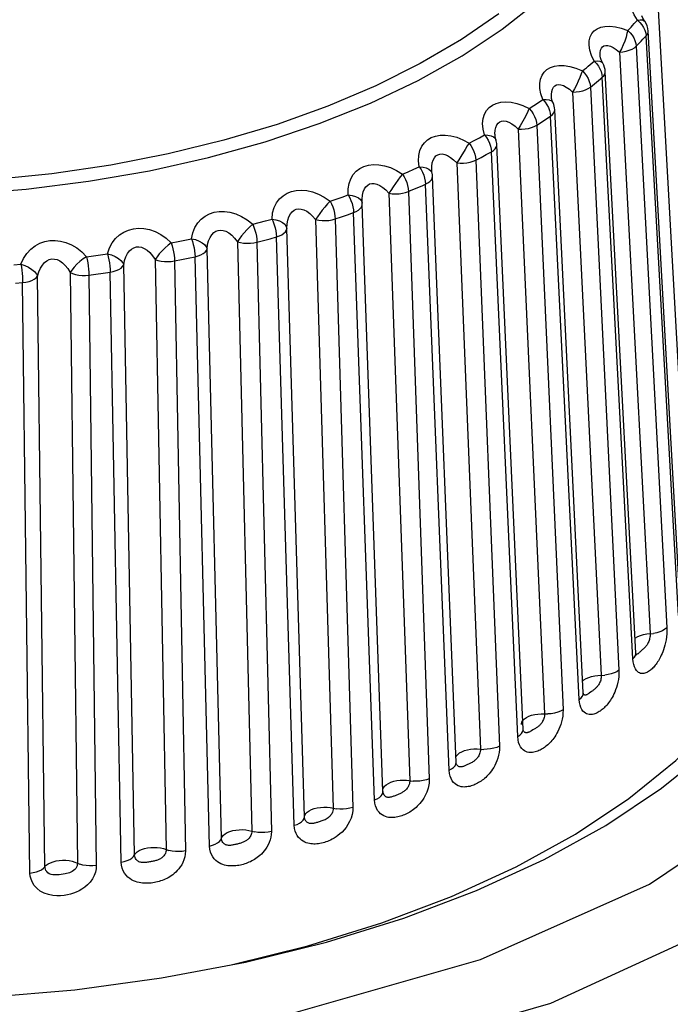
# Model space of a CAD drawing. Extents: x -841 to -216, y -127 to 601.
# Tile 195 of 201: x -283.47 to -277.41, y 525.33 to 534.49. Entities that reach past the tile are written whole.
import ezdxf

# ---------------------------------------------------------------- set-up
doc = ezdxf.new("R2010")
doc.units = 0
doc.header["$LTSCALE"] = 23.1
doc.layers.add('HEATSINK_AM_0', color=7, linetype='CONTINUOUS')

msp = doc.modelspace()

# ---------------------------------------------------------------- linework, layer by layer
at = {"layer": 'HEATSINK_AM_0', "color": 7}
for p, q in [((-277.5273, 534.5814), (-277.2268, 529.1896)), ((-277.6505, 534.3914), (-277.6426, 534.3655)), ((-277.6426, 534.3655), (-277.639, 534.3393)), ((-277.3199, 528.9916), (-277.6205, 534.3835)), ((-277.3383, 528.9476), (-277.639, 534.3393)), ((-277.8873, 534.1881), (-277.6024, 528.7801)), ((-277.7317, 534.243), (-277.4467, 528.8348)), ((-278.0673, 534.1568), (-278.0673, 534.1569)), ((-277.7343, 528.5978), (-278.0192, 534.0059)), ((-278.0503, 533.9799), (-278.0469, 533.9536)), ((-277.7619, 528.5456), (-278.0469, 533.9536)), ((-278.323, 533.8169), (-278.0568, 528.3936)), ((-278.1581, 533.8629), (-277.8919, 528.4395)), ((-278.6834, 533.6906), (-278.6411, 533.7183)), ((-278.6411, 533.7183), (-278.5992, 533.7462)), ((-278.5049, 533.7155), (-278.5048, 533.7155)), ((-278.7262, 533.6631), (-278.6834, 533.6906)), ((-278.2239, 528.229), (-278.4901, 533.6524)), ((-278.6572, 533.5085), (-278.6139, 533.5363)), ((-278.6139, 533.5363), (-278.5711, 533.5644)), ((-278.5711, 533.5644), (-278.5287, 533.5926)), ((-278.2624, 528.1692), (-278.5287, 533.5926)), ((-278.8295, 533.4719), (-278.5849, 528.0344)), ((-278.6572, 533.5085), (-278.4127, 528.0709)), ((-279.2861, 533.342), (-279.2381, 533.367)), ((-279.2381, 533.367), (-279.1905, 533.3922)), ((-279.1905, 533.3922), (-279.1434, 533.4176)), ((-279.0453, 533.418), (-279.0453, 533.4181)), ((-279.0434, 533.3871), (-279.0364, 533.3737)), ((-279.0364, 533.3737), (-279.0364, 533.3736)), ((-279.1268, 533.2345), (-279.0791, 533.2602)), ((-278.8344, 527.8227), (-279.0791, 533.2602)), ((-278.7836, 527.8892), (-279.028, 533.3268)), ((-279.2234, 533.1837), (-279.1749, 533.209)), ((-279.2234, 533.1837), (-279.0033, 527.7332)), ((-279.1749, 533.209), (-279.1268, 533.2345)), ((-279.9062, 533.0536), (-279.8536, 533.0758)), ((-279.8536, 533.0758), (-279.8013, 533.0983)), ((-279.8013, 533.0983), (-279.7494, 533.1209)), ((-279.6345, 533.0909), (-279.634, 533.1255)), ((-279.6345, 533.0908), (-279.6345, 533.0909)), ((-279.6343, 533.0872), (-279.6345, 533.0908)), ((-279.6319, 533.068), (-279.6343, 533.0872)), ((-279.4012, 533.1569), (-279.181, 527.7065)), ((-279.6309, 533.063), (-279.6319, 533.068)), ((-279.6318, 533.0664), (-279.6307, 533.0622)), ((-279.6307, 533.0622), (-279.6307, 533.0621)), ((-279.407, 527.5821), (-279.6271, 533.0327)), ((-279.8506, 532.8921), (-279.6573, 527.4301)), ((-279.7709, 532.9258), (-279.7182, 532.9487)), ((-279.7182, 532.9487), (-279.692, 532.9601)), ((-279.4717, 527.5097), (-279.692, 532.9601)), ((-280.5798, 532.8012), (-280.5231, 532.8204)), ((-280.5231, 532.8204), (-280.4667, 532.8398)), ((-280.4667, 532.8398), (-280.4106, 532.8594)), ((-280.2848, 532.7981), (-280.2815, 532.785)), ((-280.2823, 532.7968), (-280.2824, 532.8205)), ((-280.2815, 532.7854), (-280.2823, 532.7967)), ((-280.032, 532.8752), (-279.8386, 527.4133)), ((-280.2815, 532.785), (-280.2815, 532.7849)), ((-280.0874, 527.3113), (-280.2807, 532.7733)), ((-281.2394, 532.6034), (-281.1794, 532.6196)), ((-281.1794, 532.6196), (-281.1198, 532.636)), ((-280.7149, 532.63), (-280.5503, 527.1582)), ((-280.5319, 532.6368), (-280.4745, 532.6561)), ((-280.5319, 532.6368), (-280.3675, 527.1648)), ((-280.4745, 532.6561), (-280.4175, 532.6758)), ((-280.4175, 532.6758), (-280.3607, 532.6957)), ((-280.1672, 527.2338), (-280.3607, 532.6957)), ((-281.2996, 532.5875), (-281.2394, 532.6034)), ((-280.8173, 527.0765), (-280.9817, 532.5484)), ((-281.9945, 532.4272), (-281.9317, 532.44)), ((-281.9317, 532.44), (-281.8691, 532.4531)), ((-281.2598, 532.4206), (-281.199, 532.4367)), ((-281.199, 532.4367), (-281.1383, 532.4531)), ((-281.1383, 532.4531), (-281.078, 532.4697)), ((-280.9133, 526.9978), (-281.078, 532.4697)), ((-282.0575, 532.4148), (-281.9945, 532.4272)), ((-281.5902, 526.8774), (-281.7239, 532.3576)), ((-281.4424, 532.424), (-281.3085, 526.9438)), ((-281.2598, 532.4206), (-281.1261, 526.9404)), ((-282.8454, 532.285), (-282.7803, 532.2939)), ((-282.7803, 532.2939), (-282.7153, 532.3031)), ((-282.7153, 532.3031), (-282.6505, 532.3127)), ((-282.2065, 532.2594), (-282.1048, 526.7727)), ((-282.0264, 532.2459), (-281.9627, 532.2586)), ((-281.9627, 532.2586), (-281.8992, 532.2715)), ((-281.8992, 532.2715), (-281.8359, 532.2847)), ((-281.7019, 526.8045), (-281.8359, 532.2847)), ((-283.5216, 532.2104), (-283.4552, 532.2163)), ((-282.398, 526.7222), (-282.4996, 532.2089)), ((-282.0264, 532.2459), (-281.9249, 526.7592)), ((-283.2321, 526.6126), (-283.3004, 532.1041)), ((-282.999, 532.138), (-282.9305, 526.6466)), ((-282.8233, 532.1147), (-282.7574, 532.1237)), ((-282.8233, 532.1147), (-282.755, 526.6232)), ((-282.7574, 532.1237), (-282.6917, 532.133)), ((-282.6917, 532.133), (-282.6261, 532.1427)), ((-282.5243, 526.656), (-282.6261, 532.1427)), ((-283.5072, 532.0393), (-283.4401, 532.0452)), ((-283.3715, 526.5538), (-283.4401, 532.0452)), ((-277.7339, 528.593), (-277.7343, 528.5978)), ((-277.6907, 528.6151), (-277.6992, 528.6072)), ((-278.2255, 528.2146), (-278.2239, 528.229)), ((-278.2235, 528.2233), (-278.2239, 528.229)), ((-278.1368, 528.2499), (-278.1479, 528.2417)), ((-278.7838, 527.8817), (-278.7836, 527.8892)), ((-278.6808, 527.8916), (-278.6932, 527.8843)), ((-279.4094, 527.5656), (-279.407, 527.5821)), ((-279.4056, 527.5721), (-279.4056, 527.5721)), ((-280.0881, 527.3015), (-280.0874, 527.3113))]:
    msp.add_line(p, q, dxfattribs=at)
for points in [[(-283.9949, 532.8656), (-283.4059, 532.9133), (-282.8263, 532.9865), (-282.2602, 533.0849), (-281.7113, 533.2078), (-281.1834, 533.3542), (-280.6801, 533.5232), (-280.2049, 533.7137), (-279.7611, 533.9243), (-279.3515, 534.1536), (-278.9791, 534.4001), (-278.6463, 534.662), (-278.3556, 534.9376), (-278.1087, 535.225), (-277.9075, 535.5222)], [(-277.7195, 534.4846), (-277.7496, 534.5362), (-277.771, 534.5844), (-277.7835, 534.6299), (-277.7877, 534.6713), (-277.7843, 534.7076), (-277.7738, 534.739), (-277.7572, 534.7652), (-277.7342, 534.7862), (-277.7048, 534.8026), (-277.6689, 534.8133), (-277.6262, 534.8176), (-277.5777, 534.815), (-277.5244, 534.8045), (-277.4659, 534.7864)], [(-279.0113, 534.5449), (-279.3581, 534.3052), (-279.7402, 534.0811), (-280.1551, 533.874), (-280.6001, 533.6854), (-281.0723, 533.5163), (-281.5687, 533.3681), (-282.086, 533.2414), (-282.6208, 533.1373), (-283.1698, 533.0563), (-283.7293, 532.9992)], [(-277.8111, 534.3893), (-277.7955, 534.4051), (-277.78, 534.421), (-277.7647, 534.4368), (-277.7495, 534.4527), (-277.7344, 534.4686), (-277.7195, 534.4846)], [(-277.7195, 534.4846), (-277.6937, 534.4891), (-277.6719, 534.4871), (-277.6567, 534.4803), (-277.6512, 534.4746)], [(-277.7195, 534.4846), (-277.6975, 534.4643), (-277.6783, 534.4417)], [(-277.6511, 534.4744), (-277.6543, 534.4791), (-277.669, 534.5038), (-277.6791, 534.5248)], [(-278.1228, 534.1032), (-278.1474, 534.1563), (-278.1633, 534.2056), (-278.17, 534.2516), (-278.1687, 534.293), (-278.1598, 534.329), (-278.1442, 534.3597), (-278.1229, 534.3848), (-278.0956, 534.4045), (-278.062, 534.4191), (-278.0225, 534.4277), (-277.9766, 534.4295), (-277.9256, 534.4241), (-277.8706, 534.4106), (-277.8111, 534.3893)], [(-277.8111, 534.3893), (-277.8175, 534.3603), (-277.8262, 534.3266), (-277.8385, 534.2911), (-277.8533, 534.2551), (-277.8693, 534.2198), (-277.8873, 534.1881)], [(-277.8111, 534.3893), (-277.7894, 534.3688), (-277.7705, 534.3459), (-277.7548, 534.3211), (-277.743, 534.2952), (-277.7352, 534.2689), (-277.7317, 534.243)], [(-277.6783, 534.4417), (-277.6624, 534.4171), (-277.6505, 534.3914)], [(-277.639, 534.3393), (-277.6275, 534.3551), (-277.6214, 534.3714), (-277.6205, 534.3835)], [(-277.7317, 534.243), (-277.7159, 534.259), (-277.7003, 534.275), (-277.6847, 534.291), (-277.6694, 534.3071), (-277.6541, 534.3232), (-277.639, 534.3393)], [(-278.0673, 534.1569), (-278.067, 534.1825), (-278.063, 534.2053), (-278.0555, 534.2235), (-278.045, 534.2369), (-278.0315, 534.2456), (-278.0147, 534.2499), (-277.9948, 534.2491), (-277.9717, 534.2427), (-277.9457, 534.2306), (-277.9174, 534.2125), (-277.8873, 534.1881)], [(-277.8873, 534.1881), (-277.8556, 534.1911), (-277.8249, 534.1969), (-277.7964, 534.2053), (-277.7708, 534.216), (-277.749, 534.2287), (-277.7317, 534.243)], [(-278.2327, 534.0135), (-278.2141, 534.0284), (-278.1956, 534.0433), (-278.1772, 534.0582), (-278.159, 534.0731), (-278.1408, 534.0882), (-278.1228, 534.1032)], [(-278.1228, 534.1032), (-278.0944, 534.1061), (-278.0699, 534.1029), (-278.052, 534.0952), (-278.0416, 534.0839)], [(-278.1228, 534.1032), (-278.1022, 534.0817), (-278.084, 534.0581)], [(-278.0416, 534.0838), (-278.0463, 534.0927), (-278.0566, 534.1151), (-278.0631, 534.1339), (-278.0664, 534.149), (-278.0673, 534.1569)], [(-280.5783, 524.7521), (-278.5258, 525.3452), (-276.7561, 526.1547), (-275.3491, 527.144), (-274.3686, 528.2686), (-273.8586, 529.4776), (-273.8423, 530.7164), (-274.3204, 531.9291), (-275.2713, 533.0608), (-276.6799, 534.0766)], [(-278.5992, 533.7462), (-278.618, 533.8005), (-278.6281, 533.8506), (-278.629, 533.8967), (-278.6221, 533.938), (-278.608, 533.9733), (-278.5875, 534.003), (-278.5617, 534.0268), (-278.5303, 534.0449), (-278.493, 534.0575), (-278.4502, 534.0638), (-278.4016, 534.063), (-278.3486, 534.0547), (-278.2925, 534.0382), (-278.2327, 534.0135)], [(-278.2327, 534.0135), (-278.2429, 533.985), (-278.255, 533.9519), (-278.2702, 533.9172), (-278.2871, 533.882), (-278.3044, 533.8476), (-278.323, 533.8169)], [(-278.2327, 534.0135), (-278.2123, 533.9919), (-278.1946, 533.9679), (-278.1799, 533.9423), (-278.1687, 533.9157), (-278.1614, 533.889), (-278.1581, 533.8629)], [(-278.084, 534.0581), (-278.069, 534.0326), (-278.0578, 534.0063), (-278.0503, 533.9799)], [(-278.0469, 533.9536), (-278.0323, 533.9686), (-278.023, 533.9845), (-278.0192, 534.0007), (-278.0192, 534.0059)], [(-278.1581, 533.8629), (-278.1393, 533.8779), (-278.1206, 533.893), (-278.102, 533.9081), (-278.0835, 533.9232), (-278.0652, 533.9384), (-278.0469, 533.9536)], [(-278.521, 533.7747), (-278.5212, 533.794), (-278.5182, 533.8217), (-278.5115, 533.8443), (-278.5016, 533.8619), (-278.4889, 533.8747), (-278.4733, 533.8826), (-278.4548, 533.8859), (-278.4333, 533.884), (-278.4088, 533.8762), (-278.3819, 533.8626), (-278.3531, 533.843), (-278.323, 533.8169)], [(-278.323, 533.8169), (-278.291, 533.8182), (-278.2596, 533.8222), (-278.2297, 533.829), (-278.2023, 533.8382), (-278.1781, 533.8496), (-278.1581, 533.8629)], [(-279.1434, 533.4176), (-279.1562, 533.473), (-279.1604, 533.5235), (-279.1555, 533.5697), (-279.1429, 533.6104), (-279.1235, 533.6449), (-279.0982, 533.6733), (-279.0683, 533.6954), (-279.0332, 533.7114), (-278.9924, 533.7218), (-278.9467, 533.7256), (-278.8961, 533.722), (-278.8419, 533.7107), (-278.7854, 533.691), (-278.7262, 533.6631)], [(-278.5992, 533.7462), (-278.5684, 533.7475), (-278.5416, 533.7429), (-278.5212, 533.7341)], [(-278.5992, 533.7462), (-278.58, 533.7236), (-278.5631, 533.6991), (-278.5492, 533.6728), (-278.5388, 533.6458), (-278.5318, 533.6191), (-278.5287, 533.5926)], [(-278.5212, 533.7341), (-278.5078, 533.721), (-278.5049, 533.7155)], [(-278.505, 533.7158), (-278.5122, 533.7343), (-278.5186, 533.757), (-278.521, 533.7746)], [(-278.7262, 533.6631), (-278.74, 533.6352), (-278.7555, 533.6029), (-278.7733, 533.5691)], [(-278.7262, 533.6631), (-278.7073, 533.6404), (-278.6909, 533.6155), (-278.6773, 533.5891), (-278.667, 533.5619), (-278.6602, 533.5348), (-278.6572, 533.5085)], [(-278.5287, 533.5926), (-278.5112, 533.6067), (-278.4987, 533.622), (-278.4917, 533.6379), (-278.4901, 533.6524)], [(-279.0437, 533.4607), (-279.0379, 533.4882), (-279.0286, 533.5103), (-279.0163, 533.5273), (-279.0016, 533.5392), (-278.9842, 533.5461), (-278.964, 533.5483), (-278.941, 533.545), (-278.9156, 533.5359), (-278.8882, 533.5208), (-278.8592, 533.4996), (-278.8295, 533.4719)], [(-278.7733, 533.5691), (-278.8106, 533.5015), (-278.8295, 533.4719)], [(-279.0453, 533.4181), (-279.0456, 533.4283), (-279.0437, 533.4607)], [(-278.8295, 533.4719), (-278.7977, 533.4714), (-278.7658, 533.4737), (-278.7349, 533.4787), (-278.7059, 533.4864), (-278.6797, 533.4964), (-278.6572, 533.5085)], [(-279.7494, 533.1209), (-279.756, 533.1766), (-279.7543, 533.2271), (-279.7438, 533.2728), (-279.7259, 533.3126), (-279.7018, 533.3458), (-279.6722, 533.3727), (-279.6384, 533.3932), (-279.5999, 533.4074), (-279.5564, 533.4155), (-279.5085, 533.4168), (-279.4561, 533.4104), (-279.4009, 533.3961), (-279.3444, 533.3732), (-279.2861, 533.342)], [(-279.1434, 533.4176), (-279.1106, 533.4171), (-279.0817, 533.4109), (-279.059, 533.401), (-279.0434, 533.3871)], [(-279.1434, 533.4176), (-279.1259, 533.394), (-279.1105, 533.3685), (-279.0978, 533.3415), (-279.0883, 533.314), (-279.0819, 533.2869), (-279.0791, 533.2602)], [(-279.0366, 533.3743), (-279.0398, 533.3851), (-279.0443, 533.407), (-279.0453, 533.418)], [(-279.322, 533.2836), (-279.3629, 533.2178), (-279.3823, 533.1854), (-279.4012, 533.1569)], [(-279.2861, 533.342), (-279.3034, 533.315), (-279.322, 533.2836)], [(-279.2861, 533.342), (-279.2689, 533.3183), (-279.254, 533.2925), (-279.2417, 533.2653), (-279.2323, 533.2376), (-279.2262, 533.2102), (-279.2234, 533.1837)], [(-279.0791, 533.2602), (-279.0589, 533.2733), (-279.0434, 533.2878), (-279.0331, 533.3032), (-279.0283, 533.3192), (-279.028, 533.3268)], [(-279.634, 533.1255), (-279.6293, 533.1576), (-279.6209, 533.1847), (-279.6092, 533.2063), (-279.5948, 533.2225), (-279.5781, 533.2337), (-279.559, 533.2397), (-279.5374, 533.2407), (-279.5135, 533.2363), (-279.4872, 533.2257), (-279.4594, 533.2091), (-279.4305, 533.1862), (-279.4012, 533.1569)], [(-279.4012, 533.1569), (-279.3699, 533.1546), (-279.338, 533.1551), (-279.3064, 533.1584), (-279.2761, 533.1644), (-279.2482, 533.173), (-279.2234, 533.1837)], [(-280.4106, 532.8594), (-280.411, 532.9153), (-280.4034, 532.9656), (-280.3873, 533.0105), (-280.3642, 533.0492), (-280.3355, 533.081), (-280.3018, 533.1061), (-280.2645, 533.1246), (-280.223, 533.1365), (-280.1771, 533.1422), (-280.1275, 533.1407), (-280.0741, 533.1314), (-280.0186, 533.114), (-279.9629, 533.088), (-279.9062, 533.0536)], [(-279.7494, 533.1209), (-279.715, 533.1186), (-279.6843, 533.1107), (-279.6596, 533.0994), (-279.6419, 533.0847), (-279.6318, 533.0664)], [(-279.7494, 533.1209), (-279.7338, 533.0964), (-279.72, 533.0701), (-279.7087, 533.0424), (-279.7002, 533.0144), (-279.6945, 532.9869), (-279.692, 532.9601)], [(-279.9062, 533.0536), (-279.9269, 533.0277), (-279.9484, 532.9974), (-279.971, 532.9658), (-279.9931, 532.934), (-280.0133, 532.9027), (-280.032, 532.8752)], [(-279.9062, 533.0536), (-279.891, 533.029), (-279.8778, 533.0024), (-279.8668, 532.9746), (-279.8585, 532.9465), (-279.8531, 532.9187), (-279.8506, 532.8921)], [(-279.692, 532.9601), (-279.6693, 532.972), (-279.651, 532.9856), (-279.6376, 533.0004), (-279.6295, 533.016), (-279.6271, 533.0327)], [(-281.1198, 532.636), (-281.1139, 532.692), (-281.1004, 532.7417), (-281.0787, 532.7857), (-281.0506, 532.823), (-281.0172, 532.8531), (-280.9795, 532.8763), (-280.9392, 532.8924), (-280.8955, 532.9018), (-280.8476, 532.9047), (-280.7966, 532.9003), (-280.743, 532.888), (-280.6882, 532.8675), (-280.6341, 532.8386), (-280.5798, 532.8012)], [(-280.2824, 532.8205), (-280.2789, 532.8572), (-280.2714, 532.889), (-280.2604, 532.9155), (-280.2464, 532.9363), (-280.2299, 532.9517), (-280.2115, 532.9619), (-280.191, 532.9668), (-280.1682, 532.9666), (-280.1434, 532.9608), (-280.1167, 532.9488), (-280.0888, 532.9306), (-280.0603, 532.9061), (-280.032, 532.8752)], [(-280.032, 532.8752), (-280.0016, 532.8712), (-279.9699, 532.8699), (-279.938, 532.8715), (-279.9068, 532.8758), (-279.8774, 532.8827), (-279.8506, 532.8921)], [(-279.8506, 532.8921), (-279.8239, 532.9033), (-279.7709, 532.9258)], [(-280.5798, 532.8012), (-280.6036, 532.7765), (-280.6278, 532.7474), (-280.6524, 532.7172), (-280.6758, 532.6866), (-280.6965, 532.6565), (-280.7149, 532.63)], [(-280.5798, 532.8012), (-280.5667, 532.7758), (-280.5553, 532.7485), (-280.5459, 532.7202), (-280.5387, 532.6916), (-280.534, 532.6635), (-280.5319, 532.6368)], [(-280.4106, 532.8594), (-280.3749, 532.8552), (-280.3428, 532.8455), (-280.3164, 532.8329), (-280.2968, 532.817), (-280.2848, 532.7981)], [(-280.4106, 532.8594), (-280.3971, 532.8341), (-280.3851, 532.8071), (-280.3752, 532.7788), (-280.3679, 532.7504), (-280.3629, 532.7226), (-280.3607, 532.6957)], [(-281.8691, 532.4531), (-281.8572, 532.5083), (-281.8381, 532.5571), (-281.8113, 532.5996), (-281.7787, 532.6352), (-281.7417, 532.6633), (-281.701, 532.6843), (-281.6579, 532.6983), (-281.612, 532.7054), (-281.5628, 532.7058), (-281.5113, 532.6986), (-281.4576, 532.6834), (-281.4035, 532.6599), (-281.3511, 532.6279), (-281.2996, 532.5875)], [(-280.9817, 532.5484), (-280.9797, 532.5898), (-280.9732, 532.6263), (-280.9629, 532.6576), (-280.9492, 532.6835), (-280.9329, 532.7035), (-280.9144, 532.7179), (-280.8945, 532.7269), (-280.8729, 532.7305), (-280.8492, 532.7289), (-280.8238, 532.7216), (-280.797, 532.7081), (-280.7695, 532.6883), (-280.7419, 532.6624), (-280.7149, 532.63)], [(-280.3607, 532.6957), (-280.3358, 532.7062), (-280.3149, 532.7187), (-280.2985, 532.7327), (-280.2872, 532.7477), (-280.2814, 532.7634), (-280.2807, 532.7733)], [(-281.1198, 532.636), (-281.0832, 532.6297), (-281.05, 532.6183), (-281.0222, 532.6041), (-281.0009, 532.5871), (-280.9872, 532.5675), (-280.9817, 532.5483)], [(-281.1198, 532.636), (-281.1085, 532.61), (-281.0984, 532.5824), (-281.0901, 532.5536), (-281.084, 532.5248), (-281.0798, 532.4967), (-281.078, 532.4697)], [(-280.7149, 532.63), (-280.6856, 532.6243), (-280.6546, 532.6213), (-280.6227, 532.6211), (-280.5909, 532.6237), (-280.5604, 532.629), (-280.5319, 532.6368)], [(-282.6505, 532.3127), (-282.6325, 532.3671), (-282.608, 532.4146), (-282.5763, 532.4555), (-282.5394, 532.4892), (-282.4988, 532.5151), (-282.4552, 532.5338), (-282.41, 532.5454), (-282.3626, 532.5498), (-282.3125, 532.5475), (-282.2609, 532.5375), (-282.208, 532.5192), (-282.1555, 532.4928), (-282.1056, 532.458), (-282.0575, 532.4148)], [(-281.7239, 532.3576), (-281.7187, 532.3986), (-281.7094, 532.4346), (-281.6964, 532.4652), (-281.6806, 532.4903), (-281.6624, 532.5093), (-281.6424, 532.5227), (-281.6212, 532.5306), (-281.5985, 532.5332), (-281.5741, 532.5303), (-281.5484, 532.5217), (-281.5217, 532.5067), (-281.4946, 532.4855), (-281.4679, 532.4579), (-281.4424, 532.424)], [(-281.2996, 532.5875), (-281.3262, 532.5641), (-281.3528, 532.5365), (-281.3791, 532.5077), (-281.4035, 532.4784), (-281.4245, 532.4494), (-281.4424, 532.424)], [(-281.2996, 532.5875), (-281.2887, 532.5614), (-281.2793, 532.5335), (-281.2714, 532.5047), (-281.2655, 532.4757), (-281.2616, 532.4474), (-281.2598, 532.4206)], [(-281.078, 532.4697), (-281.0511, 532.4788), (-281.0278, 532.49), (-281.0086, 532.503), (-280.9943, 532.5174), (-280.9852, 532.5327), (-280.9817, 532.5483)], [(-280.961, 525.2417), (-279.1815, 525.7495), (-277.6066, 526.4498), (-276.3352, 527.3059), (-275.4211, 528.2817), (-274.9029, 529.3359), (-274.8025, 530.4241), (-275.1241, 531.5001), (-275.8609, 532.5256)], [(-283.4552, 532.2163), (-283.4313, 532.2697), (-283.4015, 532.3159), (-283.3651, 532.3549), (-283.3241, 532.3865), (-283.2799, 532.4101), (-283.2336, 532.4263), (-283.1869, 532.4351), (-283.1388, 532.4367), (-283.0885, 532.4313), (-283.0373, 532.4184), (-282.9859, 532.3972), (-282.9359, 532.368), (-282.8893, 532.3306), (-282.8454, 532.285)], [(-281.8691, 532.4531), (-281.8602, 532.4265), (-281.8521, 532.3984), (-281.8455, 532.3692), (-281.8406, 532.34), (-281.8373, 532.3118), (-281.8359, 532.2847)], [(-281.8691, 532.4531), (-281.8321, 532.4447), (-281.7981, 532.4314), (-281.7692, 532.4157), (-281.7465, 532.3975), (-281.7312, 532.3771), (-281.7239, 532.3575)], [(-282.4996, 532.2089), (-282.4914, 532.2496), (-282.4792, 532.285), (-282.4638, 532.3148), (-282.4457, 532.3389), (-282.4258, 532.3569), (-282.4044, 532.3691), (-282.382, 532.3759), (-282.3586, 532.3771), (-282.3338, 532.3729), (-282.3082, 532.3629), (-282.2819, 532.3464), (-282.2556, 532.3237), (-282.2303, 532.2947), (-282.2065, 532.2594)], [(-282.0575, 532.4148), (-282.0867, 532.393), (-282.1154, 532.3669), (-282.1432, 532.3396), (-282.1684, 532.3117), (-282.1894, 532.2839), (-282.2065, 532.2594)], [(-282.0575, 532.4148), (-282.049, 532.3881), (-282.0416, 532.3598), (-282.0355, 532.3306), (-282.0309, 532.3013), (-282.0278, 532.2729), (-282.0264, 532.2459)], [(-281.8359, 532.2847), (-281.8074, 532.2923), (-281.7818, 532.3021), (-281.7601, 532.314), (-281.7429, 532.3275), (-281.7307, 532.3421), (-281.7239, 532.3575)], [(-281.4424, 532.424), (-281.4146, 532.4167), (-281.3845, 532.412), (-281.353, 532.4101), (-281.321, 532.4109), (-281.2897, 532.4144), (-281.2598, 532.4206)], [(-283.3004, 532.1041), (-283.2891, 532.1443), (-283.2742, 532.179), (-283.2564, 532.208), (-283.2363, 532.2311), (-283.2145, 532.2479), (-283.1917, 532.2589), (-283.1686, 532.2642), (-283.1449, 532.264), (-283.12, 532.2583), (-283.0946, 532.2467), (-283.0691, 532.2288), (-283.0442, 532.2047), (-283.0205, 532.1744), (-282.999, 532.138)], [(-282.8454, 532.285), (-282.8768, 532.2649), (-282.9074, 532.2405), (-282.9363, 532.2147), (-282.9619, 532.1882), (-282.9828, 532.1616), (-282.999, 532.138)], [(-282.8454, 532.285), (-282.8393, 532.258), (-282.8341, 532.2293), (-282.8297, 532.1998), (-282.8264, 532.1703), (-282.8243, 532.1417), (-282.8233, 532.1147)], [(-282.6505, 532.3127), (-282.644, 532.2856), (-282.638, 532.2571), (-282.6332, 532.2276), (-282.6296, 532.1983), (-282.6271, 532.1699), (-282.6261, 532.1427)], [(-282.6505, 532.3127), (-282.6134, 532.3023), (-282.5791, 532.2871), (-282.5493, 532.2697), (-282.5255, 532.2502), (-282.5087, 532.2289), (-282.4996, 532.2089)], [(-282.2065, 532.2594), (-282.1806, 532.2506), (-282.1518, 532.2443), (-282.121, 532.2406), (-282.0891, 532.2396), (-282.0573, 532.2414), (-282.0264, 532.2459)], [(-283.4552, 532.2163), (-283.4513, 532.189), (-283.4475, 532.1602), (-283.4444, 532.1305), (-283.4422, 532.1009), (-283.4406, 532.0724), (-283.4401, 532.0452)], [(-283.4552, 532.2163), (-283.4185, 532.2039), (-283.3842, 532.1867), (-283.3539, 532.1677), (-283.3292, 532.1469), (-283.3112, 532.1246), (-283.3004, 532.104)], [(-282.6261, 532.1427), (-282.5963, 532.1486), (-282.5689, 532.157), (-282.5448, 532.1676), (-282.5248, 532.1801), (-282.5096, 532.194), (-282.4996, 532.2089)], [(-283.4401, 532.0452), (-283.4092, 532.0495), (-283.3802, 532.0563), (-283.3541, 532.0655), (-283.3316, 532.0768), (-283.3135, 532.0898), (-283.3004, 532.104)], [(-282.999, 532.138), (-282.9751, 532.1279), (-282.9479, 532.12), (-282.9182, 532.1146), (-282.8868, 532.1119), (-282.8548, 532.1119), (-282.8233, 532.1147)], [(-277.4467, 528.8348), (-277.4464, 528.8061), (-277.4475, 528.7777), (-277.4503, 528.7496), (-277.4543, 528.7225), (-277.4592, 528.6973), (-277.4649, 528.6736), (-277.4711, 528.6515), (-277.4776, 528.631), (-277.4845, 528.6121), (-277.4914, 528.5947), (-277.4982, 528.579), (-277.5051, 528.5647), (-277.5119, 528.5515), (-277.5187, 528.5393), (-277.5255, 528.5278), (-277.5325, 528.5168), (-277.5396, 528.5064), (-277.5469, 528.4964), (-277.5543, 528.487), (-277.5617, 528.4781), (-277.5692, 528.4697), (-277.5767, 528.4618), (-277.5844, 528.4544), (-277.5921, 528.4474), (-277.6, 528.4408), (-277.6082, 528.4346), (-277.6167, 528.4287), (-277.6254, 528.4234), (-277.6343, 528.4188), (-277.6433, 528.415), (-277.6522, 528.412), (-277.6614, 528.41), (-277.6708, 528.4089), (-277.6804, 528.4092), (-277.6904, 528.4109), (-277.7005, 528.4144), (-277.7107, 528.42), (-277.7206, 528.428), (-277.7303, 528.4389), (-277.7393, 528.4529), (-277.7474, 528.4708), (-277.7542, 528.4923), (-277.759, 528.5172), (-277.7619, 528.5456)], [(-277.7417, 528.7386), (-277.7372, 528.742), (-277.7155, 528.754), (-277.6904, 528.764), (-277.6627, 528.7719), (-277.633, 528.7773), (-277.5707, 528.7831)], [(-277.6024, 528.7801), (-277.6023, 528.7687), (-277.6031, 528.7573), (-277.6046, 528.746), (-277.6067, 528.7352), (-277.6094, 528.7251), (-277.6124, 528.7156), (-277.6158, 528.7067), (-277.6194, 528.6985), (-277.6232, 528.6908), (-277.6272, 528.6838), (-277.6312, 528.6773), (-277.6353, 528.6714), (-277.6395, 528.6659), (-277.6437, 528.6607), (-277.6481, 528.6556), (-277.6526, 528.6508), (-277.6573, 528.646), (-277.6621, 528.6413), (-277.667, 528.6367), (-277.6719, 528.6322)], [(-277.4467, 528.8348), (-277.4641, 528.8206), (-277.4859, 528.8079), (-277.5115, 528.7972), (-277.5401, 528.7888), (-277.5707, 528.7831)], [(-277.7619, 528.5456), (-277.7473, 528.5606), (-277.738, 528.5765), (-277.7343, 528.5927), (-277.7343, 528.5978)], [(-277.732, 528.5782), (-277.7312, 528.5763), (-277.7317, 528.578), (-277.7328, 528.5836), (-277.7339, 528.593)], [(-277.6992, 528.6072), (-277.7033, 528.6034), (-277.7072, 528.5999), (-277.711, 528.5967), (-277.7145, 528.5939), (-277.7179, 528.5917), (-277.7213, 528.5898), (-277.7246, 528.5885), (-277.728, 528.5878), (-277.7315, 528.5877), (-277.7334, 528.5881)], [(-277.6719, 528.6322), (-277.6816, 528.6235), (-277.6907, 528.6151)], [(-277.8919, 528.4395), (-277.8919, 528.4107), (-277.8936, 528.3824), (-277.8972, 528.3545), (-277.9023, 528.3276), (-277.9084, 528.3027), (-277.9154, 528.2794), (-277.923, 528.2577), (-277.931, 528.2375), (-277.9392, 528.2191), (-277.9475, 528.2021), (-277.9558, 528.1869), (-277.964, 528.1729), (-277.9721, 528.1602), (-277.9802, 528.1484), (-277.9884, 528.1372), (-277.9967, 528.1267), (-278.0052, 528.1167), (-278.0138, 528.1072), (-278.0225, 528.0982), (-278.0313, 528.0897), (-278.0401, 528.0818), (-278.049, 528.0744), (-278.058, 528.0674), (-278.0671, 528.0609), (-278.0764, 528.0548), (-278.0859, 528.0491), (-278.0959, 528.0437), (-278.1061, 528.039), (-278.1165, 528.0349), (-278.1269, 528.0316), (-278.1374, 528.0292), (-278.1479, 528.0277), (-278.1588, 528.0272), (-278.17, 528.028), (-278.1815, 528.0303), (-278.1932, 528.0344), (-278.2048, 528.0406), (-278.2162, 528.0493), (-278.2272, 528.0607), (-278.2374, 528.0753), (-278.2466, 528.0937), (-278.2542, 528.1155), (-278.2594, 528.1407), (-278.2624, 528.1692)], [(-277.8919, 528.4395), (-277.912, 528.4262), (-277.9362, 528.4148), (-277.9636, 528.4056), (-277.9935, 528.3989), (-278.0249, 528.3948)], [(-281.4877, 525.7035), (-280.7856, 525.8768), (-280.0979, 526.0899), (-279.4499, 526.3355), (-278.8477, 526.6119), (-278.2959, 526.9163), (-277.7999, 527.2467), (-277.3631, 527.5997), (-276.9914, 527.9711), (-276.683, 528.3623)], [(-278.2294, 528.3406), (-278.2178, 528.3507), (-278.1976, 528.3632), (-278.1737, 528.3739), (-278.1469, 528.3825), (-278.1179, 528.3888), (-278.0876, 528.3925), (-278.0249, 528.3948)], [(-278.0568, 528.3936), (-278.0568, 528.3822), (-278.0578, 528.3708), (-278.0597, 528.3597), (-278.0622, 528.349), (-278.0653, 528.339), (-278.0689, 528.3298), (-278.0728, 528.3211), (-278.077, 528.313), (-278.0814, 528.3056), (-278.0859, 528.2988), (-278.0905, 528.2926), (-278.0952, 528.2869), (-278.0999, 528.2816), (-278.1048, 528.2767), (-278.1097, 528.2719), (-278.1148, 528.2673), (-278.1202, 528.2628), (-278.1256, 528.2584), (-278.1312, 528.2541), (-278.1368, 528.2499)], [(-278.2241, 528.2172), (-278.2222, 528.2139), (-278.2216, 528.2125), (-278.2224, 528.2156), (-278.2235, 528.2233)], [(-278.1479, 528.2417), (-278.1688, 528.2265), (-278.1738, 528.223), (-278.1786, 528.2197), (-278.1832, 528.2168), (-278.1876, 528.2142), (-278.1918, 528.2121), (-278.196, 528.2105), (-278.2001, 528.2094), (-278.2043, 528.2089), (-278.2085, 528.209), (-278.2127, 528.21), (-278.217, 528.2119), (-278.2211, 528.2148), (-278.2225, 528.2163)], [(-278.2624, 528.1692), (-278.245, 528.1834), (-278.2325, 528.1986), (-278.2255, 528.2146)], [(-282.1477, 525.5781), (-281.3651, 525.7267), (-280.6116, 525.9128), (-279.894, 526.1351), (-279.2178, 526.3914), (-278.5895, 526.6798), (-278.0137, 526.9975), (-277.4961, 527.3422), (-277.0402, 527.7106), (-276.6525, 528.0981)], [(-278.4127, 528.0709), (-278.4129, 528.0421), (-278.4152, 528.014), (-278.4197, 527.9863), (-278.4258, 527.9597), (-278.433, 527.9352), (-278.4412, 527.9123), (-278.4501, 527.891), (-278.4594, 527.8714), (-278.4689, 527.8534), (-278.4786, 527.837), (-278.4882, 527.8222), (-278.4977, 527.8087), (-278.507, 527.7965), (-278.5163, 527.7852), (-278.5258, 527.7745), (-278.5353, 527.7645), (-278.545, 527.755), (-278.5549, 527.746), (-278.5648, 527.7375), (-278.5749, 527.7296), (-278.585, 527.7222), (-278.5951, 527.7153), (-278.6053, 527.7088), (-278.6157, 527.7029), (-278.6263, 527.6973), (-278.6371, 527.6921), (-278.6484, 527.6874), (-278.66, 527.6832), (-278.6717, 527.6798), (-278.6836, 527.6771), (-278.6953, 527.6753), (-278.7073, 527.6744), (-278.7195, 527.6746), (-278.7321, 527.676), (-278.745, 527.679), (-278.7581, 527.6838), (-278.7711, 527.6907), (-278.7839, 527.7), (-278.7961, 527.7121), (-278.8074, 527.7273), (-278.8175, 527.7462), (-278.8258, 527.7685), (-278.8313, 527.794), (-278.8344, 527.8227)], [(-278.7947, 527.9586), (-278.7854, 527.9736), (-278.7713, 527.9878), (-278.7527, 528.0007), (-278.7302, 528.012), (-278.7045, 528.0213), (-278.6762, 528.0283), (-278.6463, 528.033), (-278.6156, 528.035), (-278.5532, 528.0339)], [(-278.5849, 528.0344), (-278.5851, 528.023), (-278.5863, 528.0117), (-278.5884, 528.0006), (-278.5914, 527.9901), (-278.5949, 527.9804), (-278.599, 527.9713), (-278.6034, 527.9628), (-278.6081, 527.955), (-278.613, 527.9479), (-278.6181, 527.9413), (-278.6232, 527.9354), (-278.6284, 527.93), (-278.6336, 527.925), (-278.639, 527.9203), (-278.6445, 527.9158), (-278.6502, 527.9115), (-278.6561, 527.9074), (-278.6621, 527.9033), (-278.6683, 527.8993), (-278.6746, 527.8954), (-278.6808, 527.8916)], [(-278.4127, 528.0709), (-278.4353, 528.0588), (-278.4615, 528.0488), (-278.4905, 528.0412), (-278.5214, 528.0361), (-278.5532, 528.0339)], [(-278.799, 527.9369), (-278.7988, 527.9432), (-278.7947, 527.9586)], [(-278.8344, 527.8227), (-278.8143, 527.8358), (-278.7989, 527.8503), (-278.7886, 527.8657), (-278.7838, 527.8817)], [(-278.7828, 527.8785), (-278.782, 527.8768), (-278.7819, 527.8767), (-278.7826, 527.8801), (-278.7834, 527.8873), (-278.7836, 527.8892)], [(-278.6932, 527.8843), (-278.7051, 527.8773), (-278.711, 527.8739), (-278.7168, 527.8707), (-278.7224, 527.8677), (-278.7278, 527.865), (-278.733, 527.8628), (-278.738, 527.8609), (-278.7429, 527.8596), (-278.7477, 527.8587), (-278.7526, 527.8584), (-278.7576, 527.8588), (-278.7626, 527.8601), (-278.7675, 527.8622), (-278.7723, 527.8654), (-278.7768, 527.8698), (-278.7811, 527.8755), (-278.7828, 527.8785)], [(-279.0033, 527.7332), (-279.0038, 527.7044), (-279.0066, 527.6764), (-279.0119, 527.649), (-279.0189, 527.6228), (-279.0272, 527.5987), (-279.0366, 527.5763), (-279.0466, 527.5556), (-279.0572, 527.5365), (-279.068, 527.519), (-279.0789, 527.5032), (-279.0896, 527.489), (-279.1003, 527.4761), (-279.1108, 527.4644), (-279.1212, 527.4536), (-279.1317, 527.4435), (-279.1424, 527.4341), (-279.1533, 527.4251), (-279.1643, 527.4167), (-279.1754, 527.4088), (-279.1866, 527.4015), (-279.1978, 527.3946), (-279.2091, 527.3883), (-279.2204, 527.3825), (-279.2319, 527.3771), (-279.2437, 527.3722), (-279.2557, 527.3677), (-279.2682, 527.3636), (-279.2811, 527.3601), (-279.294, 527.3573), (-279.3071, 527.3554), (-279.3201, 527.3542), (-279.3332, 527.3541), (-279.3467, 527.3549), (-279.3605, 527.3571), (-279.3748, 527.3608), (-279.3891, 527.3664), (-279.4033, 527.3741), (-279.4172, 527.3841), (-279.4306, 527.3969), (-279.4428, 527.4127), (-279.4538, 527.4322), (-279.4627, 527.455), (-279.4685, 527.4808), (-279.4717, 527.5097)], [(-279.409, 527.6324), (-279.404, 527.6427), (-279.3918, 527.6571), (-279.3749, 527.6704)], [(-279.181, 527.7065), (-279.1813, 527.695), (-279.1827, 527.6838), (-279.1851, 527.6729), (-279.1885, 527.6625), (-279.1924, 527.653), (-279.1968, 527.6441), (-279.2017, 527.6359), (-279.2069, 527.6284), (-279.2123, 527.6215), (-279.2179, 527.6153), (-279.2235, 527.6097), (-279.2291, 527.6045), (-279.2348, 527.5998), (-279.2406, 527.5955), (-279.2466, 527.5913), (-279.2527, 527.5874), (-279.2591, 527.5835), (-279.2657, 527.5798), (-279.2725, 527.5762), (-279.2793, 527.5727), (-279.2862, 527.5692), (-279.293, 527.5659), (-279.2998, 527.5626), (-279.3065, 527.5594), (-279.3131, 527.5563), (-279.3197, 527.5533), (-279.3262, 527.5504), (-279.3326, 527.5477), (-279.3388, 527.5454), (-279.3447, 527.5434), (-279.3504, 527.5419), (-279.356, 527.5408), (-279.3616, 527.5403), (-279.3672, 527.5403), (-279.3728, 527.541), (-279.3784, 527.5425), (-279.3839, 527.5449), (-279.3893, 527.5484), (-279.3944, 527.5531), (-279.3991, 527.559), (-279.4033, 527.5665), (-279.4056, 527.5721)], [(-279.3749, 527.6704), (-279.3538, 527.6822), (-279.3292, 527.6921), (-279.3018, 527.7), (-279.2725, 527.7054), (-279.2419, 527.7084), (-279.2112, 527.7087), (-279.1498, 527.7041)], [(-279.0033, 527.7332), (-279.0281, 527.7225), (-279.0561, 527.714), (-279.0863, 527.708), (-279.1179, 527.7046), (-279.1498, 527.7041)], [(-279.4056, 527.5721), (-279.4059, 527.5732), (-279.4067, 527.5784), (-279.407, 527.5822)], [(-279.4717, 527.5097), (-279.4491, 527.5216), (-279.4308, 527.5352), (-279.4174, 527.55), (-279.4094, 527.5656)], [(-279.6573, 527.4301), (-279.6572, 527.4165), (-279.6578, 527.4026), (-279.6591, 527.3886), (-279.6613, 527.3739), (-279.6644, 527.3584), (-279.6686, 527.342), (-279.674, 527.3246), (-279.6806, 527.3065), (-279.6887, 527.2878), (-279.6981, 527.2692), (-279.7087, 527.2507), (-279.7201, 527.233), (-279.7321, 527.2165), (-279.7444, 527.2013), (-279.7564, 527.1877), (-279.7683, 527.1756), (-279.7799, 527.1646), (-279.7914, 527.1547), (-279.8029, 527.1454), (-279.8146, 527.1368), (-279.8264, 527.1287), (-279.8383, 527.1211), (-279.8503, 527.1141), (-279.8624, 527.1076), (-279.8746, 527.1016), (-279.8868, 527.0961), (-279.899, 527.0911), (-279.9114, 527.0865), (-279.9241, 527.0823), (-279.9372, 527.0786), (-279.9507, 527.0754), (-279.9646, 527.0728), (-279.9785, 527.0709), (-279.9925, 527.0698), (-280.0064, 527.0695), (-280.0205, 527.0703), (-280.0351, 527.072), (-280.0499, 527.0751), (-280.0651, 527.0798), (-280.0804, 527.0863), (-280.0956, 527.0948), (-280.1103, 527.1057), (-280.1244, 527.1193), (-280.1373, 527.1358), (-280.1488, 527.1559), (-280.158, 527.179), (-280.1641, 527.2049), (-280.1672, 527.2338)], [(-279.8386, 527.4133), (-279.8385, 527.4079), (-279.8388, 527.4023), (-279.8395, 527.3967), (-279.8405, 527.3909), (-279.8419, 527.3848), (-279.8438, 527.3783), (-279.8462, 527.3714), (-279.8493, 527.3642), (-279.8531, 527.3569), (-279.8575, 527.3496), (-279.8625, 527.3423), (-279.868, 527.3354), (-279.8739, 527.3289), (-279.88, 527.323), (-279.8862, 527.3177), (-279.8923, 527.3129), (-279.8985, 527.3086), (-279.9047, 527.3047), (-279.9112, 527.3009), (-279.9178, 527.2974), (-279.9246, 527.294), (-279.9316, 527.2907), (-279.9388, 527.2875), (-279.9461, 527.2845), (-279.9534, 527.2815), (-279.9608, 527.2786), (-279.968, 527.2757), (-279.9752, 527.273), (-279.9824, 527.2703), (-279.9896, 527.2677), (-279.9967, 527.2653), (-280.0037, 527.263), (-280.0104, 527.2611), (-280.0169, 527.2596), (-280.0232, 527.2584), (-280.0293, 527.2578), (-280.0355, 527.2576), (-280.0416, 527.258), (-280.0478, 527.2591), (-280.054, 527.261), (-280.06, 527.2638), (-280.0658, 527.2676), (-280.0713, 527.2726), (-280.0764, 527.2788), (-280.0809, 527.2865), (-280.0844, 527.2955), (-280.0869, 527.3057)], [(-280.0572, 527.3758), (-280.0377, 527.3881), (-280.0144, 527.3987), (-279.988, 527.4072), (-279.9593, 527.4135), (-279.9291, 527.4173), (-279.8983, 527.4186), (-279.8679, 527.4172), (-279.8082, 527.4093)], [(-279.6573, 527.4301), (-279.6841, 527.4208), (-279.7135, 527.4138), (-279.7446, 527.4096), (-279.7765, 527.408), (-279.8082, 527.4093)], [(-280.0881, 527.3311), (-280.088, 527.3325), (-280.0827, 527.3476)], [(-280.0869, 527.3058), (-280.0873, 527.3096), (-280.0874, 527.3113)], [(-280.0827, 527.3476), (-280.0724, 527.3622), (-280.0572, 527.3758)], [(-280.1672, 527.2338), (-280.1424, 527.2443), (-280.1214, 527.2568), (-280.1051, 527.2708), (-280.0939, 527.2858), (-280.0881, 527.3015)], [(-280.3675, 527.1648), (-280.3688, 527.1321), (-280.3743, 527.0993), (-280.3844, 527.0656), (-280.3979, 527.0332), (-280.4138, 527.0041), (-280.4315, 526.9779), (-280.4498, 526.955), (-280.4687, 526.935), (-280.4876, 526.9175), (-280.5063, 526.9024), (-280.5246, 526.8894), (-280.5422, 526.8783), (-280.559, 526.8688), (-280.5749, 526.8609), (-280.5899, 526.8541), (-280.6042, 526.8483), (-280.6179, 526.8433), (-280.6315, 526.839), (-280.6452, 526.8351), (-280.6593, 526.8317), (-280.6738, 526.8288), (-280.6885, 526.8265), (-280.703, 526.8249), (-280.7173, 526.8241), (-280.731, 526.8239), (-280.7446, 526.8245), (-280.7581, 526.8259), (-280.7718, 526.8281), (-280.7861, 526.8315), (-280.8008, 526.8361), (-280.8156, 526.8422), (-280.8304, 526.85), (-280.8451, 526.8596), (-280.8592, 526.8713), (-280.8726, 526.8854), (-280.8849, 526.9021), (-280.8958, 526.9218), (-280.9046, 526.9444), (-280.9103, 526.9697), (-280.9133, 526.9978)], [(-280.8173, 527.0765), (-280.8141, 527.0916), (-280.8057, 527.1063), (-280.7924, 527.1203), (-280.7745, 527.133), (-280.7526, 527.1441), (-280.7273, 527.1533), (-280.6994, 527.1604), (-280.6697, 527.165), (-280.639, 527.1672), (-280.6083, 527.1667), (-280.5785, 527.1637), (-280.5211, 527.1525)], [(-280.5503, 527.1582), (-280.5509, 527.1452), (-280.5534, 527.1321), (-280.5579, 527.1187), (-280.5641, 527.106), (-280.5714, 527.0946), (-280.5797, 527.0844), (-280.5885, 527.0756), (-280.5977, 527.0679), (-280.6073, 527.0612), (-280.617, 527.0553), (-280.6269, 527.0503), (-280.6367, 527.0458), (-280.6463, 527.042), (-280.6556, 527.0385), (-280.6645, 527.0354), (-280.673, 527.0326), (-280.6812, 527.03), (-280.6892, 527.0275), (-280.6972, 527.0251), (-280.7051, 527.0228), (-280.7131, 527.0206), (-280.7208, 527.0186), (-280.7282, 527.0169), (-280.7352, 527.0155), (-280.7417, 527.0145), (-280.7479, 527.0139), (-280.754, 527.0136), (-280.7599, 527.0137), (-280.7661, 527.0143), (-280.7722, 527.0154), (-280.7783, 527.0172), (-280.7844, 527.0197), (-280.7903, 527.023), (-280.7959, 527.0273), (-280.8012, 527.0325), (-280.8061, 527.0388), (-280.8104, 527.0464), (-280.8139, 527.0553), (-280.8163, 527.0653), (-280.8173, 527.0765)], [(-280.3675, 527.1648), (-280.3959, 527.1571), (-280.4265, 527.1518), (-280.4582, 527.1493), (-280.4901, 527.1495), (-280.5211, 527.1525)], [(-280.9133, 526.9978), (-280.8865, 527.007), (-280.8632, 527.0182), (-280.8441, 527.0312), (-280.8298, 527.0455), (-280.8208, 527.0608), (-280.8173, 527.0765)], [(-281.1261, 526.9404), (-281.1273, 526.9131), (-281.1311, 526.8868), (-281.1378, 526.8614), (-281.1465, 526.8374), (-281.1566, 526.8155), (-281.1679, 526.7954), (-281.18, 526.7769), (-281.1927, 526.7601), (-281.2058, 526.7448), (-281.219, 526.731), (-281.2321, 526.7187), (-281.2451, 526.7076), (-281.2577, 526.6978), (-281.2703, 526.6889), (-281.2828, 526.6807), (-281.2954, 526.6732), (-281.3081, 526.6662), (-281.3211, 526.6597), (-281.3341, 526.6538), (-281.3473, 526.6483), (-281.3606, 526.6433), (-281.3739, 526.6388), (-281.3871, 526.6348), (-281.4005, 526.6313), (-281.4139, 526.6281), (-281.4276, 526.6255), (-281.4416, 526.6232), (-281.4561, 526.6214), (-281.471, 526.6202), (-281.4862, 526.6196), (-281.5013, 526.6197), (-281.5164, 526.6206), (-281.5314, 526.6223), (-281.5466, 526.625), (-281.5624, 526.6288), (-281.5785, 526.634), (-281.5949, 526.6406), (-281.6112, 526.6491), (-281.6274, 526.6595), (-281.643, 526.6721), (-281.6577, 526.6871), (-281.6712, 526.7047), (-281.6831, 526.7256), (-281.6927, 526.7493), (-281.6989, 526.7756), (-281.7019, 526.8045)], [(-281.5902, 526.8774), (-281.5838, 526.8922), (-281.5723, 526.9064), (-281.5561, 526.9196), (-281.5357, 526.9312), (-281.5117, 526.9411), (-281.4847, 526.9488), (-281.4556, 526.9543), (-281.4252, 526.9573), (-281.3944, 526.9577), (-281.3641, 526.9556), (-281.3352, 526.9509), (-281.2808, 526.9366)], [(-281.3085, 526.9438), (-281.309, 526.933), (-281.3107, 526.9225), (-281.3137, 526.9124), (-281.3175, 526.903), (-281.322, 526.8944), (-281.3271, 526.8866), (-281.3326, 526.8795), (-281.3384, 526.873), (-281.3446, 526.8671), (-281.3508, 526.8618), (-281.3571, 526.8572), (-281.3635, 526.853), (-281.3698, 526.8493), (-281.3762, 526.8459), (-281.3827, 526.8429), (-281.3894, 526.84), (-281.3964, 526.8373), (-281.4036, 526.8348), (-281.411, 526.8324), (-281.4186, 526.8302), (-281.4264, 526.828), (-281.4342, 526.826), (-281.4421, 526.824), (-281.45, 526.822), (-281.4579, 526.8202), (-281.4658, 526.8184), (-281.4737, 526.8167), (-281.4816, 526.8151), (-281.4895, 526.8137), (-281.4973, 526.8125), (-281.5048, 526.8116), (-281.512, 526.811), (-281.519, 526.8108), (-281.5259, 526.811), (-281.5328, 526.8118), (-281.5398, 526.8131), (-281.5467, 526.8151), (-281.5535, 526.8178), (-281.5601, 526.8214), (-281.5665, 526.8259), (-281.5724, 526.8315), (-281.5779, 526.8381), (-281.5827, 526.8462), (-281.5865, 526.8555), (-281.5891, 526.8659), (-281.5902, 526.8774)], [(-281.1261, 526.9404), (-281.1559, 526.9342), (-281.1873, 526.9307), (-281.2192, 526.9299), (-281.2507, 526.9319), (-281.2808, 526.9366)], [(-281.7019, 526.8045), (-281.6734, 526.8121), (-281.648, 526.822), (-281.6263, 526.8339), (-281.6091, 526.8473), (-281.5969, 526.862), (-281.5902, 526.8774)], [(-281.9249, 526.7592), (-281.9265, 526.7306), (-281.931, 526.7035), (-281.9388, 526.6775), (-281.9487, 526.6532), (-281.9602, 526.6313), (-281.973, 526.6114), (-281.9866, 526.5933), (-282.0008, 526.577), (-282.0152, 526.5625), (-282.0297, 526.5495), (-282.044, 526.5381), (-282.058, 526.528), (-282.0718, 526.519), (-282.0855, 526.5109), (-282.0993, 526.5036), (-282.1132, 526.4969), (-282.1273, 526.4908), (-282.1415, 526.4852), (-282.1559, 526.4802), (-282.1704, 526.4757), (-282.1849, 526.4718), (-282.1994, 526.4684), (-282.2139, 526.4655), (-282.2286, 526.4631), (-282.2436, 526.4611), (-282.2589, 526.4597), (-282.2748, 526.4588), (-282.2911, 526.4586), (-282.3075, 526.4591), (-282.3239, 526.4605), (-282.3403, 526.4626), (-282.3567, 526.4658), (-282.3736, 526.4701), (-282.3908, 526.4758), (-282.4085, 526.4831), (-282.4262, 526.4923), (-282.4437, 526.5035), (-282.4607, 526.5171), (-282.4768, 526.5332), (-282.4916, 526.5521), (-282.5045, 526.5743), (-282.5148, 526.5992), (-282.5213, 526.6264), (-282.5243, 526.656)], [(-282.398, 526.7222), (-282.3885, 526.7366), (-282.3741, 526.7501), (-282.3553, 526.7622), (-282.3326, 526.7727), (-282.3067, 526.7812), (-282.2783, 526.7874), (-282.2483, 526.7912), (-282.2175, 526.7925), (-282.1869, 526.7912), (-282.1574, 526.7874), (-282.1297, 526.7812), (-282.0789, 526.764)], [(-282.1048, 526.7727), (-282.1054, 526.7614), (-282.1075, 526.7505), (-282.1108, 526.7403), (-282.1152, 526.7308), (-282.1203, 526.7222), (-282.1259, 526.7145), (-282.132, 526.7076), (-282.1385, 526.7014), (-282.1451, 526.6959), (-282.1519, 526.691), (-282.1587, 526.6868), (-282.1656, 526.683), (-282.1724, 526.6798), (-282.1794, 526.6768), (-282.1865, 526.6742), (-282.1939, 526.6717), (-282.2016, 526.6695), (-282.2096, 526.6674), (-282.2178, 526.6655), (-282.2261, 526.6636), (-282.2346, 526.6619), (-282.2431, 526.6603), (-282.2517, 526.6588), (-282.2603, 526.6573), (-282.269, 526.6559), (-282.2776, 526.6546), (-282.2864, 526.6535), (-282.295, 526.6525), (-282.3034, 526.6518), (-282.3116, 526.6514), (-282.3195, 526.6514), (-282.3272, 526.6519), (-282.3349, 526.6528), (-282.3425, 526.6543), (-282.3502, 526.6565), (-282.3577, 526.6595), (-282.3651, 526.6634), (-282.3721, 526.6682), (-282.3788, 526.6742), (-282.3848, 526.6814), (-282.3901, 526.6899), (-282.3942, 526.6997), (-282.3969, 526.7105), (-282.398, 526.7222)], [(-281.9249, 526.7592), (-281.9557, 526.7547), (-281.9875, 526.7529), (-282.0193, 526.7539), (-282.0501, 526.7576), (-282.0789, 526.764)], [(-283.2196, 526.6264), (-283.2024, 526.639), (-283.1811, 526.6501), (-283.1564, 526.6592), (-283.1289, 526.6662), (-283.0994, 526.6708), (-283.0688, 526.673), (-283.038, 526.6725), (-283.0079, 526.6696), (-282.9795, 526.6641), (-282.9534, 526.6564), (-282.9067, 526.6365)], [(-282.5243, 526.656), (-282.4945, 526.6619), (-282.4671, 526.6703), (-282.4431, 526.6809), (-282.4232, 526.6934), (-282.408, 526.7073), (-282.398, 526.7222)], [(-283.3715, 526.5538), (-283.3406, 526.558), (-283.3117, 526.5649), (-283.2856, 526.5741), (-283.2632, 526.5854), (-283.2452, 526.5984), (-283.2196, 526.6264)], [(-282.755, 526.6232), (-282.7566, 526.5932), (-282.7632, 526.5625), (-282.7749, 526.5304), (-282.7913, 526.499), (-282.8125, 526.4697), (-282.8366, 526.4433), (-282.8622, 526.4212), (-282.8886, 526.4027), (-282.9145, 526.3878), (-282.9406, 526.3757), (-282.9671, 526.3656), (-282.9947, 526.3573), (-283.0237, 526.3506), (-283.0545, 526.3459), (-283.0874, 526.3429), (-283.1224, 526.3428), (-283.1603, 526.346), (-283.1993, 526.3538), (-283.2386, 526.3677), (-283.2753, 526.3867), (-283.3061, 526.4107), (-283.3313, 526.4378), (-283.3496, 526.4665), (-283.362, 526.4961), (-283.3694, 526.525), (-283.3715, 526.5538)], [(-282.9305, 526.6466), (-282.9312, 526.6347), (-282.934, 526.6225), (-282.939, 526.6098), (-282.9462, 526.5976), (-282.9554, 526.5863), (-282.9662, 526.5764), (-282.978, 526.5682), (-282.9904, 526.5615), (-283.0031, 526.5562), (-283.0163, 526.552), (-283.0305, 526.5485), (-283.0457, 526.5457), (-283.0627, 526.5432), (-283.0807, 526.5409), (-283.0999, 526.5389), (-283.1194, 526.5374), (-283.1388, 526.537), (-283.1579, 526.5381), (-283.1758, 526.542), (-283.1919, 526.5482), (-283.2052, 526.5568), (-283.2156, 526.5671), (-283.2232, 526.5782), (-283.2282, 526.5898), (-283.2312, 526.6012), (-283.2321, 526.6126)], [(-282.755, 526.6232), (-282.7865, 526.6205), (-282.8185, 526.6205), (-282.8498, 526.6232), (-282.8795, 526.6286), (-282.9067, 526.6365)], [(-287.8659, 525.656), (-287.0726, 525.5245), (-286.2596, 525.4326), (-285.4341, 525.3806), (-284.6031, 525.3694), (-283.7736, 525.3986), (-282.9529, 525.4686), (-282.1477, 525.5781)]]:
    msp.add_lwpolyline(points, dxfattribs=at)
for centre, start, end in [((-277.8002, 534.3735), 3.19054, 34.15606), ((-278.1989, 533.9965), 3.01563, 29.07267), ((-278.6699, 533.6436), 2.80932, 23.55026), ((-279.2078, 533.3187), 2.57398, 17.74722), ((-279.8069, 533.0254), 2.31222, 11.7638), ((-280.4606, 532.7669), 2.02686, 5.73851)]:
    msp.add_arc(centre, 0.18, start, end, dxfattribs=at)

doc.saveas('drawing.dxf')
